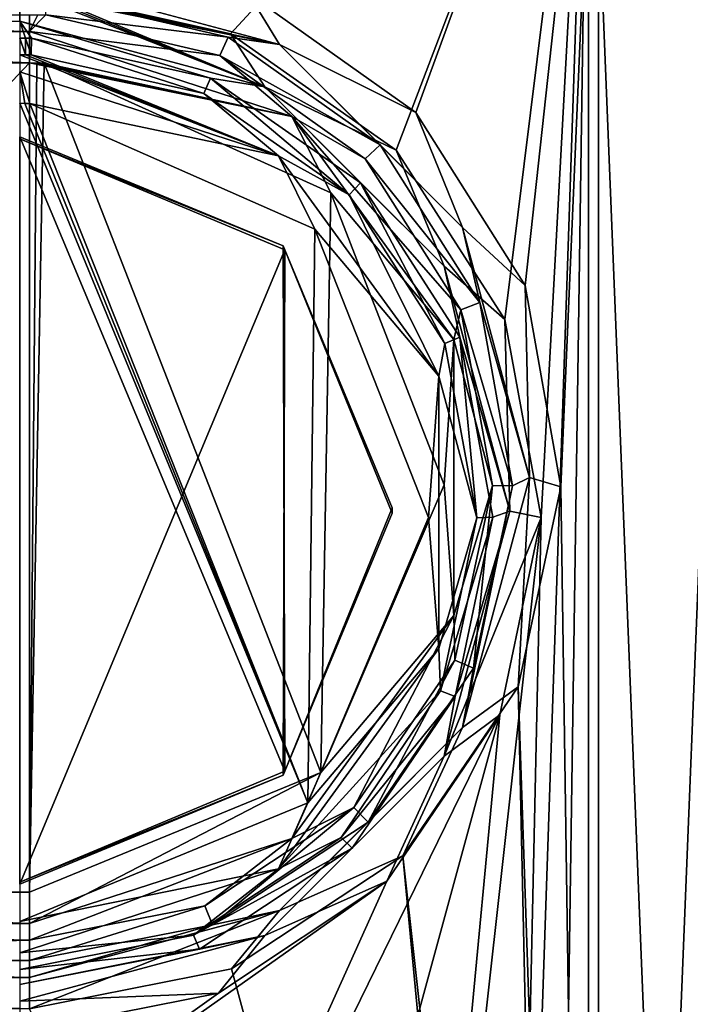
# Model space of a CAD drawing. Header units: millimetres. Extents: x -95 to 107, y -68 to 6.
# Tile 8 of 21: x 1 to 14, y -24 to -4. Entities that reach past the tile are written whole.
import ezdxf

# ---------------------------------------------------------------- set-up
doc = ezdxf.new("R2010")
doc.units = ezdxf.units.MM
doc.header["$LTSCALE"] = 101.851852
doc.layers.get('0').update_dxf_attribs({"linetype": 'CONTINUOUS'})

msp = doc.modelspace()

# ---------------------------------------------------------------- linework, layer by layer
at = {"color": 0, "linetype": 'Continuous'}
for points in [[(5.284, -3.625, -250.15), (12.423, 4.154, -250.15), (8.697, -6.057, -250.15), (5.284, -3.625, -250.15)], [(8.697, -6.057, -250.15), (12.423, 4.154, -250.15), (10.925, -9.58, -250.15), (8.697, -6.057, -250.15)], [(10.925, -9.58, -250.15), (12.423, 4.154, -250.15), (11.655, -13.689, -250.15), (10.925, -9.58, -250.15)], [(12.423, 4.154, -250.15), (12.423, -66.154, -250.15), (11.655, -13.689, -250.15), (12.423, 4.154, -250.15)], [(15.251, -66.162, -248.978), (12.423, -66.154, -250.15), (15.251, 4.162, -248.978), (15.251, -66.162, -248.978)], [(12.423, -66.154, -250.15), (12.423, 4.154, -250.15), (15.251, 4.162, -248.978), (12.423, -66.154, -250.15)], [(4.915, -4.453, 250.075), (12.22, 3.47, 250.136), (0.883, -3.548, 250.082), (4.915, -4.453, 250.075)], [(8.295, -6.82, 250.056), (12.22, 3.47, 250.136), (4.915, -4.453, 250.075), (8.295, -6.82, 250.056)], [(10.511, -10.274, 250.03), (12.22, 3.47, 250.136), (8.295, -6.82, 250.056), (10.511, -10.274, 250.03)], [(11.254, -14.316, 249.998), (12.22, 3.47, 250.136), (10.511, -10.274, 250.03), (11.254, -14.316, 249.998)], [(11.453, -48.993, 249.729), (12.22, 3.47, 250.136), (10.579, -44.912, 249.761), (11.453, -48.993, 249.729)], [(10.579, -44.912, 249.761), (12.22, 3.47, 250.136), (11.254, -14.316, 249.998), (10.579, -44.912, 249.761)], [(12.22, -66.836, 249.591), (12.22, 3.47, 250.136), (11.453, -48.993, 249.729), (12.22, -66.836, 249.591)], [(15.049, 3.487, 248.965), (12.22, 3.47, 250.136), (15.049, -66.835, 248.419), (15.049, 3.487, 248.965)], [(12.22, 3.47, 250.136), (12.22, -66.836, 249.591), (15.049, -66.835, 248.419), (12.22, 3.47, 250.136)], [(0.82, -3.304, -249.916), (5.284, -3.625, -250.15), (5.918, -4.67, -249.916), (0.82, -3.304, -249.916)], [(0.82, -3.646, -249.323), (0.82, -3.304, -249.916), (5.918, -4.67, -249.916), (0.82, -3.646, -249.323)], [(0.617, -3.545, 250.082), (-15.383, -3.545, 250.082), (-15.383, -4.189, 250.311), (0.617, -3.545, 250.082)], [(0.617, -3.545, 250.082), (-15.383, -4.189, 250.311), (0.617, -4.189, 250.311), (0.617, -3.545, 250.082)], [(0.75, -3.545, 250.082), (0.617, -3.545, 250.082), (5.615, -5.528, 250.3), (0.75, -3.545, 250.082)], [(0.617, -3.545, 250.082), (0.617, -4.189, 250.311), (5.615, -5.528, 250.3), (0.617, -3.545, 250.082)], [(0.883, -3.548, 250.082), (0.75, -3.545, 250.082), (5.615, -5.528, 250.3), (0.883, -3.548, 250.082)], [(4.915, -4.453, 250.075), (0.883, -3.548, 250.082), (5.615, -5.528, 250.3), (4.915, -4.453, 250.075)], [(0.82, -3.646, -249.323), (5.918, -4.67, -249.916), (0.991, -3.647, -249.323), (0.82, -3.646, -249.323)], [(0.991, -3.647, -249.323), (5.918, -4.67, -249.916), (1.163, -3.652, -249.323), (0.991, -3.647, -249.323)], [(1.163, -3.652, -249.323), (4.867, -4.515, -249.323), (1.149, -4.065, -246.976), (1.163, -3.652, -249.323)], [(1.163, -3.652, -249.323), (5.918, -4.67, -249.916), (4.867, -4.515, -249.323), (1.163, -3.652, -249.323)], [(5.284, -3.625, -250.15), (8.697, -6.057, -250.15), (5.918, -4.67, -249.916), (5.284, -3.625, -250.15)], [(-15.18, -4.402, -246.384), (-15.18, -4.06, -246.976), (0.82, -4.402, -246.384), (-15.18, -4.402, -246.384)], [(-15.18, -4.06, -246.976), (0.82, -4.06, -246.976), (0.82, -4.402, -246.384), (-15.18, -4.06, -246.976)], [(0.617, -4.189, 250.311), (0.617, -4.536, 250.901), (0.738, -4.537, 250.901), (0.617, -4.189, 250.311)], [(5.615, -5.528, 250.3), (0.617, -4.189, 250.311), (4.506, -5.354, 250.894), (5.615, -5.528, 250.3)], [(4.506, -5.354, 250.894), (0.617, -4.189, 250.311), (0.858, -4.539, 250.9), (4.506, -5.354, 250.894)], [(0.858, -4.539, 250.9), (0.617, -4.189, 250.311), (0.738, -4.537, 250.901), (0.858, -4.539, 250.9)], [(0.82, -4.402, -246.384), (0.82, -4.06, -246.976), (0.984, -4.061, -246.976), (0.82, -4.402, -246.384)], [(0.82, -4.402, -246.384), (0.984, -4.061, -246.976), (1.149, -4.065, -246.976), (0.82, -4.402, -246.384)], [(0.82, -4.402, -246.384), (1.149, -4.065, -246.976), (4.697, -4.893, -246.976), (0.82, -4.402, -246.384)], [(1.149, -4.065, -246.976), (4.867, -4.515, -249.323), (4.697, -4.893, -246.976), (1.149, -4.065, -246.976)], [(-15.18, -5.044, -246.15), (-15.18, -4.402, -246.384), (0.82, -5.044, -246.15), (-15.18, -5.044, -246.15)], [(0.82, -5.044, -246.15), (-15.18, -4.402, -246.384), (0.82, -4.402, -246.384), (0.82, -5.044, -246.15)], [(0.82, -5.044, -246.15), (0.82, -4.402, -246.384), (6.167, -6.139, -246.384), (0.82, -5.044, -246.15)], [(0.82, -4.402, -246.384), (4.697, -4.893, -246.976), (6.167, -6.139, -246.384), (0.82, -4.402, -246.384)], [(0.617, -4.536, 250.901), (0.617, -4.876, 252.745), (0.734, -4.877, 252.745), (0.617, -4.536, 250.901)], [(0.738, -4.537, 250.901), (0.617, -4.536, 250.901), (0.734, -4.877, 252.745), (0.738, -4.537, 250.901)], [(0.85, -4.879, 252.745), (0.738, -4.537, 250.901), (0.734, -4.877, 252.745), (0.85, -4.879, 252.745)], [(0.858, -4.539, 250.9), (0.738, -4.537, 250.901), (0.85, -4.879, 252.745), (0.858, -4.539, 250.9)], [(0.858, -4.539, 250.9), (0.85, -4.879, 252.745), (4.374, -5.666, 252.739), (0.858, -4.539, 250.9)], [(4.506, -5.354, 250.894), (0.858, -4.539, 250.9), (4.374, -5.666, 252.739), (4.506, -5.354, 250.894)], [(4.867, -4.515, -249.323), (7.968, -6.717, -249.323), (4.697, -4.893, -246.976), (4.867, -4.515, -249.323)], [(4.867, -4.515, -249.323), (5.918, -4.67, -249.916), (7.968, -6.717, -249.323), (4.867, -4.515, -249.323)], [(8.295, -6.82, 250.056), (4.915, -4.453, 250.075), (5.615, -5.528, 250.3), (8.295, -6.82, 250.056)], [(5.918, -4.67, -249.916), (8.697, -6.057, -250.15), (9.65, -8.402, -249.916), (5.918, -4.67, -249.916)], [(5.918, -4.67, -249.916), (9.65, -8.402, -249.916), (7.968, -6.717, -249.323), (5.918, -4.67, -249.916)], [(0.617, -4.876, 252.745), (0.617, -5.222, 253.335), (5.899, -6.939, 253.322), (0.617, -4.876, 252.745)], [(0.734, -4.877, 252.745), (0.617, -4.876, 252.745), (5.899, -6.939, 253.322), (0.734, -4.877, 252.745)], [(0.85, -4.879, 252.745), (0.734, -4.877, 252.745), (5.899, -6.939, 253.322), (0.85, -4.879, 252.745)], [(4.374, -5.666, 252.739), (0.85, -4.879, 252.745), (5.899, -6.939, 253.322), (4.374, -5.666, 252.739)], [(4.697, -4.893, -246.976), (7.968, -6.717, -249.323), (7.667, -7.002, -246.976), (4.697, -4.893, -246.976)], [(4.697, -4.893, -246.976), (7.667, -7.002, -246.976), (6.167, -6.139, -246.384), (4.697, -4.893, -246.976)], [(-15.18, -21.956, -246.15), (-15.18, -5.044, -246.15), (0.82, -5.044, -246.15), (-15.18, -21.956, -246.15)], [(-15.18, -21.956, -246.15), (0.82, -5.044, -246.15), (0.82, -21.956, -246.15), (-15.18, -21.956, -246.15)], [(0.82, -21.956, -246.15), (0.82, -5.044, -246.15), (0.967, -5.046, -246.15), (0.82, -21.956, -246.15)], [(0.967, -5.046, -246.15), (0.82, -5.044, -246.15), (6.167, -6.139, -246.384), (0.967, -5.046, -246.15)], [(1.115, -5.05, -246.15), (0.82, -21.956, -246.15), (0.967, -5.046, -246.15), (1.115, -5.05, -246.15)], [(6.759, -19.517, -246.15), (0.82, -21.956, -246.15), (1.115, -5.05, -246.15), (6.759, -19.517, -246.15)], [(1.115, -5.05, -246.15), (0.967, -5.046, -246.15), (6.167, -6.139, -246.384), (1.115, -5.05, -246.15)], [(6.965, -7.693, -246.15), (6.759, -19.517, -246.15), (1.115, -5.05, -246.15), (6.965, -7.693, -246.15)], [(6.965, -7.693, -246.15), (1.115, -5.05, -246.15), (6.167, -6.139, -246.384), (6.965, -7.693, -246.15)], [(0.617, -5.867, 253.564), (0.721, -5.868, 253.564), (0.617, -5.222, 253.335), (0.617, -5.867, 253.564)], [(0.721, -5.868, 253.564), (0.825, -5.87, 253.564), (0.617, -5.222, 253.335), (0.721, -5.868, 253.564)], [(0.617, -5.222, 253.335), (0.825, -5.87, 253.564), (5.899, -6.939, 253.322), (0.617, -5.222, 253.335)], [(7.336, -7.733, 252.723), (4.506, -5.354, 250.894), (4.374, -5.666, 252.739), (7.336, -7.733, 252.723)], [(7.57, -7.492, 250.878), (5.615, -5.528, 250.3), (4.506, -5.354, 250.894), (7.57, -7.492, 250.878)], [(7.57, -7.492, 250.878), (4.506, -5.354, 250.894), (7.336, -7.733, 252.723), (7.57, -7.492, 250.878)], [(9.274, -9.187, 250.272), (8.295, -6.82, 250.056), (5.615, -5.528, 250.3), (9.274, -9.187, 250.272)], [(9.274, -9.187, 250.272), (5.615, -5.528, 250.3), (7.57, -7.492, 250.878), (9.274, -9.187, 250.272)], [(7.336, -7.733, 252.723), (4.374, -5.666, 252.739), (5.899, -6.939, 253.322), (7.336, -7.733, 252.723)], [(0.617, -5.867, 253.564), (0.617, -22.554, 253.434), (6.492, -20.134, 253.453), (0.617, -5.867, 253.564)], [(0.721, -5.868, 253.564), (0.617, -5.867, 253.564), (6.492, -20.134, 253.453), (0.721, -5.868, 253.564)], [(0.825, -5.87, 253.564), (0.721, -5.868, 253.564), (6.492, -20.134, 253.453), (0.825, -5.87, 253.564)], [(6.639, -8.436, 253.544), (0.825, -5.87, 253.564), (6.492, -20.134, 253.453), (6.639, -8.436, 253.544)], [(0.825, -5.87, 253.564), (6.639, -8.436, 253.544), (5.899, -6.939, 253.322), (0.825, -5.87, 253.564)], [(9.473, -10.688, -246.384), (6.965, -7.693, -246.15), (6.167, -6.139, -246.384), (9.473, -10.688, -246.384)], [(7.667, -7.002, -246.976), (9.618, -10.078, -246.976), (6.167, -6.139, -246.384), (7.667, -7.002, -246.976)], [(9.618, -10.078, -246.976), (9.473, -10.688, -246.384), (6.167, -6.139, -246.384), (9.618, -10.078, -246.976)], [(8.697, -6.057, -250.15), (10.925, -9.58, -250.15), (9.65, -8.402, -249.916), (8.697, -6.057, -250.15)], [(5.988, -8.776, 245.95), (0.617, -6.552, 245.967), (6.022, -19.493, 245.867), (5.988, -8.776, 245.95)], [(6.022, -19.493, 245.867), (0.617, -6.552, 245.967), (0.617, -21.751, 245.85), (6.022, -19.493, 245.867)], [(0.617, -6.552, 245.967), (5.988, -8.776, 245.95), (0.617, -6.595, 251.467), (0.617, -6.552, 245.967)], [(0.617, -21.794, 251.349), (0.617, -6.595, 251.467), (6.022, -8.853, 251.45), (0.617, -21.794, 251.349)], [(0.617, -6.595, 251.467), (5.988, -8.776, 245.95), (6.022, -8.853, 251.45), (0.617, -6.595, 251.467)], [(7.968, -6.717, -249.323), (10.004, -9.928, -249.323), (7.667, -7.002, -246.976), (7.968, -6.717, -249.323)], [(7.968, -6.717, -249.323), (9.65, -8.402, -249.916), (10.004, -9.928, -249.323), (7.968, -6.717, -249.323)], [(10.511, -10.274, 250.03), (8.295, -6.82, 250.056), (9.274, -9.187, 250.272), (10.511, -10.274, 250.03)], [(5.899, -6.939, 253.322), (6.639, -8.436, 253.544), (9.164, -11.432, 253.287), (5.899, -6.939, 253.322)], [(7.336, -7.733, 252.723), (5.899, -6.939, 253.322), (9.164, -11.432, 253.287), (7.336, -7.733, 252.723)], [(7.667, -7.002, -246.976), (10.004, -9.928, -249.323), (9.618, -10.078, -246.976), (7.667, -7.002, -246.976)], [(9.29, -10.769, 252.699), (7.57, -7.492, 250.878), (7.336, -7.733, 252.723), (9.29, -10.769, 252.699)], [(9.593, -10.635, 250.853), (9.274, -9.187, 250.272), (7.57, -7.492, 250.878), (9.593, -10.635, 250.853)], [(9.593, -10.635, 250.853), (7.57, -7.492, 250.878), (9.29, -10.769, 252.699), (9.593, -10.635, 250.853)], [(9.273, -13.647, -246.15), (6.759, -19.517, -246.15), (6.965, -7.693, -246.15), (9.273, -13.647, -246.15)], [(9.273, -13.647, -246.15), (6.965, -7.693, -246.15), (9.473, -10.688, -246.384), (9.273, -13.647, -246.15)], [(9.29, -10.769, 252.699), (7.336, -7.733, 252.723), (9.164, -11.432, 253.287), (9.29, -10.769, 252.699)], [(9.65, -8.402, -249.916), (10.925, -9.58, -250.15), (11.016, -13.5, -249.916), (9.65, -8.402, -249.916)], [(9.65, -8.402, -249.916), (11.016, -13.5, -249.916), (10.004, -9.928, -249.323), (9.65, -8.402, -249.916)], [(8.959, -14.315, 253.498), (6.639, -8.436, 253.544), (6.492, -20.134, 253.453), (8.959, -14.315, 253.498)], [(6.639, -8.436, 253.544), (8.959, -14.315, 253.498), (9.164, -11.432, 253.287), (6.639, -8.436, 253.544)], [(8.216, -14.121, 245.909), (5.988, -8.776, 245.95), (6.022, -19.493, 245.867), (8.216, -14.121, 245.909)], [(5.988, -8.776, 245.95), (8.216, -14.121, 245.909), (6.022, -8.853, 251.45), (5.988, -8.776, 245.95)], [(5.988, -19.57, 251.367), (0.617, -21.794, 251.349), (6.022, -8.853, 251.45), (5.988, -19.57, 251.367)], [(8.216, -14.225, 251.408), (5.988, -19.57, 251.367), (6.022, -8.853, 251.45), (8.216, -14.225, 251.408)], [(8.216, -14.121, 245.909), (8.216, -14.225, 251.408), (6.022, -8.853, 251.45), (8.216, -14.121, 245.909)], [(10.613, -14.185, 250.233), (10.511, -10.274, 250.03), (9.274, -9.187, 250.272), (10.613, -14.185, 250.233)], [(10.613, -14.185, 250.233), (9.274, -9.187, 250.272), (9.593, -10.635, 250.853), (10.613, -14.185, 250.233)], [(10.925, -9.58, -250.15), (11.655, -13.689, -250.15), (11.016, -13.5, -249.916), (10.925, -9.58, -250.15)], [(10.004, -9.928, -249.323), (10.672, -13.672, -249.323), (9.618, -10.078, -246.976), (10.004, -9.928, -249.323)], [(10.004, -9.928, -249.323), (11.016, -13.5, -249.916), (10.672, -13.672, -249.323), (10.004, -9.928, -249.323)], [(9.618, -10.078, -246.976), (10.259, -13.665, -246.976), (9.473, -10.688, -246.384), (9.618, -10.078, -246.976)], [(9.618, -10.078, -246.976), (10.672, -13.672, -249.323), (10.259, -13.665, -246.976), (9.618, -10.078, -246.976)], [(11.254, -14.316, 249.998), (10.511, -10.274, 250.03), (10.613, -14.185, 250.233), (11.254, -14.316, 249.998)], [(9.945, -14.321, 252.672), (9.593, -10.635, 250.853), (9.29, -10.769, 252.699), (9.945, -14.321, 252.672)], [(10.271, -14.31, 250.825), (10.613, -14.185, 250.233), (9.593, -10.635, 250.853), (10.271, -14.31, 250.825)], [(10.271, -14.31, 250.825), (9.593, -10.635, 250.853), (9.945, -14.321, 252.672), (10.271, -14.31, 250.825)], [(9.945, -14.321, 252.672), (9.29, -10.769, 252.699), (9.164, -11.432, 253.287), (9.945, -14.321, 252.672)], [(9.473, -16.312, -246.384), (9.273, -13.647, -246.15), (9.473, -10.688, -246.384), (9.473, -16.312, -246.384)], [(10.259, -13.665, -246.976), (9.473, -16.312, -246.384), (9.473, -10.688, -246.384), (10.259, -13.665, -246.976)], [(9.164, -11.432, 253.287), (8.959, -14.315, 253.498), (9.164, -16.986, 253.244), (9.164, -11.432, 253.287)], [(9.945, -14.321, 252.672), (9.164, -11.432, 253.287), (9.164, -16.986, 253.244), (9.945, -14.321, 252.672)], [(6.759, -19.517, -246.15), (9.273, -13.647, -246.15), (9.473, -16.312, -246.384), (6.759, -19.517, -246.15)], [(11.016, -13.5, -249.916), (10.782, -17.771, -250.15), (9.65, -18.598, -249.916), (11.016, -13.5, -249.916)], [(11.016, -13.5, -249.916), (9.65, -18.598, -249.916), (10.672, -13.672, -249.323), (11.016, -13.5, -249.916)], [(11.655, -13.689, -250.15), (10.782, -17.771, -250.15), (11.016, -13.5, -249.916), (11.655, -13.689, -250.15)], [(10.259, -13.665, -246.976), (9.493, -17.226, -246.976), (9.473, -16.312, -246.384), (10.259, -13.665, -246.976)], [(10.259, -13.665, -246.976), (9.874, -17.39, -249.323), (9.493, -17.226, -246.976), (10.259, -13.665, -246.976)], [(10.672, -13.672, -249.323), (9.65, -18.598, -249.916), (9.874, -17.39, -249.323), (10.672, -13.672, -249.323)], [(10.672, -13.672, -249.323), (9.874, -17.39, -249.323), (10.259, -13.665, -246.976), (10.672, -13.672, -249.323)], [(11.655, -13.689, -250.15), (12.423, -66.154, -250.15), (10.782, -17.771, -250.15), (11.655, -13.689, -250.15)], [(6.022, -19.493, 245.867), (5.988, -19.57, 251.367), (8.216, -14.225, 251.408), (6.022, -19.493, 245.867)], [(8.216, -14.121, 245.909), (6.022, -19.493, 245.867), (8.216, -14.225, 251.408), (8.216, -14.121, 245.909)], [(9.274, -19.183, 250.194), (11.254, -14.316, 249.998), (10.613, -14.185, 250.233), (9.274, -19.183, 250.194)], [(9.274, -19.183, 250.194), (10.613, -14.185, 250.233), (9.502, -17.968, 250.796), (9.274, -19.183, 250.194)], [(9.502, -17.968, 250.796), (10.613, -14.185, 250.233), (10.271, -14.31, 250.825), (9.502, -17.968, 250.796)], [(8.959, -14.315, 253.498), (6.492, -20.134, 253.453), (9.164, -16.986, 253.244), (8.959, -14.315, 253.498)], [(8.23, -41.469, 249.788), (10.579, -44.912, 249.761), (11.254, -14.316, 249.998), (8.23, -41.469, 249.788)], [(10.411, -18.338, 249.967), (8.23, -41.469, 249.788), (11.254, -14.316, 249.998), (10.411, -18.338, 249.967)], [(9.202, -17.854, 252.645), (9.945, -14.321, 252.672), (9.164, -16.986, 253.244), (9.202, -17.854, 252.645)], [(9.502, -17.968, 250.796), (10.271, -14.31, 250.825), (9.202, -17.854, 252.645), (9.502, -17.968, 250.796)], [(9.202, -17.854, 252.645), (10.271, -14.31, 250.825), (9.945, -14.321, 252.672), (9.202, -17.854, 252.645)], [(10.411, -18.338, 249.967), (11.254, -14.316, 249.998), (9.274, -19.183, 250.194), (10.411, -18.338, 249.967)], [(6.167, -20.861, -246.384), (6.759, -19.517, -246.15), (9.473, -16.312, -246.384), (6.167, -20.861, -246.384)], [(7.436, -20.233, -246.976), (6.167, -20.861, -246.384), (9.473, -16.312, -246.384), (7.436, -20.233, -246.976)], [(9.493, -17.226, -246.976), (7.436, -20.233, -246.976), (9.473, -16.312, -246.384), (9.493, -17.226, -246.976)], [(9.164, -16.986, 253.244), (6.492, -20.134, 253.453), (5.899, -21.479, 253.209), (9.164, -16.986, 253.244)], [(9.202, -17.854, 252.645), (9.164, -16.986, 253.244), (5.899, -21.479, 253.209), (9.202, -17.854, 252.645)], [(9.493, -17.226, -246.976), (7.727, -20.529, -249.323), (7.436, -20.233, -246.976), (9.493, -17.226, -246.976)], [(9.874, -17.39, -249.323), (7.727, -20.529, -249.323), (9.493, -17.226, -246.976), (9.874, -17.39, -249.323)], [(9.874, -17.39, -249.323), (9.65, -18.598, -249.916), (7.727, -20.529, -249.323), (9.874, -17.39, -249.323)], [(7.172, -20.841, 252.621), (9.202, -17.854, 252.645), (5.899, -21.479, 253.209), (7.172, -20.841, 252.621)], [(7.172, -20.841, 252.621), (9.502, -17.968, 250.796), (9.202, -17.854, 252.645), (7.172, -20.841, 252.621)], [(8.433, -21.214, -250.15), (10.782, -17.771, -250.15), (11.456, -48.367, -250.15), (8.433, -21.214, -250.15)], [(10.782, -17.771, -250.15), (8.433, -21.214, -250.15), (9.65, -18.598, -249.916), (10.782, -17.771, -250.15)], [(10.782, -17.771, -250.15), (12.423, -66.154, -250.15), (11.456, -48.367, -250.15), (10.782, -17.771, -250.15)], [(7.401, -21.059, 250.772), (9.502, -17.968, 250.796), (7.172, -20.841, 252.621), (7.401, -21.059, 250.772)], [(7.401, -21.059, 250.772), (9.274, -19.183, 250.194), (9.502, -17.968, 250.796), (7.401, -21.059, 250.772)], [(0.617, -38.344, 249.812), (4.734, -39.157, 249.805), (10.411, -18.338, 249.967), (0.617, -38.344, 249.812)], [(8.109, -21.736, 249.941), (0.617, -38.344, 249.812), (10.411, -18.338, 249.967), (8.109, -21.736, 249.941)], [(4.734, -39.157, 249.805), (8.23, -41.469, 249.788), (10.411, -18.338, 249.967), (4.734, -39.157, 249.805)], [(8.109, -21.736, 249.941), (10.411, -18.338, 249.967), (9.274, -19.183, 250.194), (8.109, -21.736, 249.941)], [(9.65, -18.598, -249.916), (8.433, -21.214, -250.15), (5.918, -22.33, -249.916), (9.65, -18.598, -249.916)], [(9.65, -18.598, -249.916), (5.918, -22.33, -249.916), (7.727, -20.529, -249.323), (9.65, -18.598, -249.916)], [(5.615, -22.842, 250.166), (8.109, -21.736, 249.941), (9.274, -19.183, 250.194), (5.615, -22.842, 250.166)], [(5.615, -22.842, 250.166), (9.274, -19.183, 250.194), (7.401, -21.059, 250.772), (5.615, -22.842, 250.166)], [(6.022, -19.493, 245.867), (0.617, -21.751, 245.85), (5.988, -19.57, 251.367), (6.022, -19.493, 245.867)], [(0.617, -21.751, 245.85), (0.617, -21.794, 251.349), (5.988, -19.57, 251.367), (0.617, -21.751, 245.85)], [(0.82, -21.956, -246.15), (6.759, -19.517, -246.15), (0.82, -22.598, -246.384), (0.82, -21.956, -246.15)], [(0.82, -22.598, -246.384), (6.759, -19.517, -246.15), (6.167, -20.861, -246.384), (0.82, -22.598, -246.384)], [(6.492, -20.134, 253.453), (0.617, -22.554, 253.434), (5.899, -21.479, 253.209), (6.492, -20.134, 253.453)], [(7.436, -20.233, -246.976), (4.551, -22.621, -249.323), (4.394, -22.237, -246.976), (7.436, -20.233, -246.976)], [(7.436, -20.233, -246.976), (4.394, -22.237, -246.976), (6.167, -20.861, -246.384), (7.436, -20.233, -246.976)], [(7.727, -20.529, -249.323), (4.551, -22.621, -249.323), (7.436, -20.233, -246.976), (7.727, -20.529, -249.323)], [(7.727, -20.529, -249.323), (5.918, -22.33, -249.916), (4.551, -22.621, -249.323), (7.727, -20.529, -249.323)], [(0.82, -22.94, -246.976), (0.82, -22.598, -246.384), (6.167, -20.861, -246.384), (0.82, -22.94, -246.976)], [(4.394, -22.237, -246.976), (0.82, -22.94, -246.976), (6.167, -20.861, -246.384), (4.394, -22.237, -246.976)], [(4.16, -22.833, 252.606), (7.401, -21.059, 250.772), (7.172, -20.841, 252.621), (4.16, -22.833, 252.606)], [(4.16, -22.833, 252.606), (7.172, -20.841, 252.621), (5.899, -21.479, 253.209), (4.16, -22.833, 252.606)], [(4.284, -23.12, 250.756), (7.401, -21.059, 250.772), (4.16, -22.833, 252.606), (4.284, -23.12, 250.756)], [(4.284, -23.12, 250.756), (5.615, -22.842, 250.166), (7.401, -21.059, 250.772), (4.284, -23.12, 250.756)], [(4.937, -23.525, -250.15), (8.433, -21.214, -250.15), (10.613, -44.345, -250.15), (4.937, -23.525, -250.15)], [(8.433, -21.214, -250.15), (4.937, -23.525, -250.15), (5.918, -22.33, -249.916), (8.433, -21.214, -250.15)], [(10.613, -44.345, -250.15), (8.433, -21.214, -250.15), (11.456, -48.367, -250.15), (10.613, -44.345, -250.15)], [(0.617, -22.554, 253.434), (0.617, -23.195, 253.195), (5.899, -21.479, 253.209), (0.617, -22.554, 253.434)], [(0.617, -23.195, 253.195), (4.16, -22.833, 252.606), (5.899, -21.479, 253.209), (0.617, -23.195, 253.195)], [(-15.383, -38.344, 249.812), (0.617, -38.344, 249.812), (8.109, -21.736, 249.941), (-15.383, -38.344, 249.812)], [(4.671, -24.018, 249.923), (-15.383, -38.344, 249.812), (8.109, -21.736, 249.941), (4.671, -24.018, 249.923)], [(4.671, -24.018, 249.923), (8.109, -21.736, 249.941), (5.615, -22.842, 250.166), (4.671, -24.018, 249.923)], [(-15.18, -22.598, -246.384), (-15.18, -21.956, -246.15), (0.82, -22.598, -246.384), (-15.18, -22.598, -246.384)], [(-15.18, -21.956, -246.15), (0.82, -21.956, -246.15), (0.82, -22.598, -246.384), (-15.18, -21.956, -246.15)], [(0.82, -23.354, -249.323), (0.82, -22.94, -246.976), (4.394, -22.237, -246.976), (0.82, -23.354, -249.323)], [(4.551, -22.621, -249.323), (0.82, -23.354, -249.323), (4.394, -22.237, -246.976), (4.551, -22.621, -249.323)], [(4.937, -23.525, -250.15), (0.82, -24.339, -250.15), (5.918, -22.33, -249.916), (4.937, -23.525, -250.15)], [(0.82, -24.339, -250.15), (0.82, -23.696, -249.916), (5.918, -22.33, -249.916), (0.82, -24.339, -250.15)], [(5.918, -22.33, -249.916), (0.82, -23.696, -249.916), (4.551, -22.621, -249.323), (5.918, -22.33, -249.916)], [(-15.18, -22.94, -246.976), (-15.18, -22.598, -246.384), (0.82, -22.94, -246.976), (-15.18, -22.94, -246.976)], [(0.82, -22.94, -246.976), (-15.18, -22.598, -246.384), (0.82, -22.598, -246.384), (0.82, -22.94, -246.976)], [(0.82, -23.696, -249.916), (0.82, -23.354, -249.323), (4.551, -22.621, -249.323), (0.82, -23.696, -249.916)], [(0.617, -23.532, 252.6), (4.284, -23.12, 250.756), (4.16, -22.833, 252.606), (0.617, -23.532, 252.6)], [(0.617, -23.195, 253.195), (0.617, -23.532, 252.6), (4.16, -22.833, 252.606), (0.617, -23.195, 253.195)], [(0.617, -24.181, 250.156), (4.671, -24.018, 249.923), (5.615, -22.842, 250.166), (0.617, -24.181, 250.156)], [(0.617, -23.844, 250.751), (0.617, -24.181, 250.156), (5.615, -22.842, 250.166), (0.617, -23.844, 250.751)], [(0.617, -23.844, 250.751), (5.615, -22.842, 250.166), (4.284, -23.12, 250.756), (0.617, -23.844, 250.751)], [(-15.18, -22.94, -246.976), (0.82, -22.94, -246.976), (-15.18, -23.354, -249.323), (-15.18, -22.94, -246.976)], [(-15.18, -23.354, -249.323), (0.82, -22.94, -246.976), (0.82, -23.354, -249.323), (-15.18, -23.354, -249.323)], [(0.617, -23.532, 252.6), (0.617, -23.844, 250.751), (4.284, -23.12, 250.756), (0.617, -23.532, 252.6)], [(-15.18, -23.354, -249.323), (0.82, -23.354, -249.323), (0.82, -23.696, -249.916), (-15.18, -23.354, -249.323)], [(-15.18, -23.766, -249.969), (-15.18, -23.354, -249.323), (0.82, -23.696, -249.916), (-15.18, -23.766, -249.969)], [(0.82, -24.339, -250.15), (-15.18, -23.766, -249.969), (0.82, -23.696, -249.916), (0.82, -24.339, -250.15)], [(0.82, -24.339, -250.15), (4.937, -23.525, -250.15), (10.613, -44.345, -250.15), (0.82, -24.339, -250.15)], [(0.82, -24.339, -250.15), (-15.18, -24.339, -250.15), (-15.18, -23.766, -249.969), (0.82, -24.339, -250.15)], [(0.617, -24.822, 249.917), (-15.383, -38.344, 249.812), (4.671, -24.018, 249.923), (0.617, -24.822, 249.917)], [(0.617, -24.822, 249.917), (4.671, -24.018, 249.923), (0.617, -24.181, 250.156), (0.617, -24.822, 249.917)]]:
    msp.add_3dface(points, dxfattribs=at)

doc.saveas('drawing.dxf')
